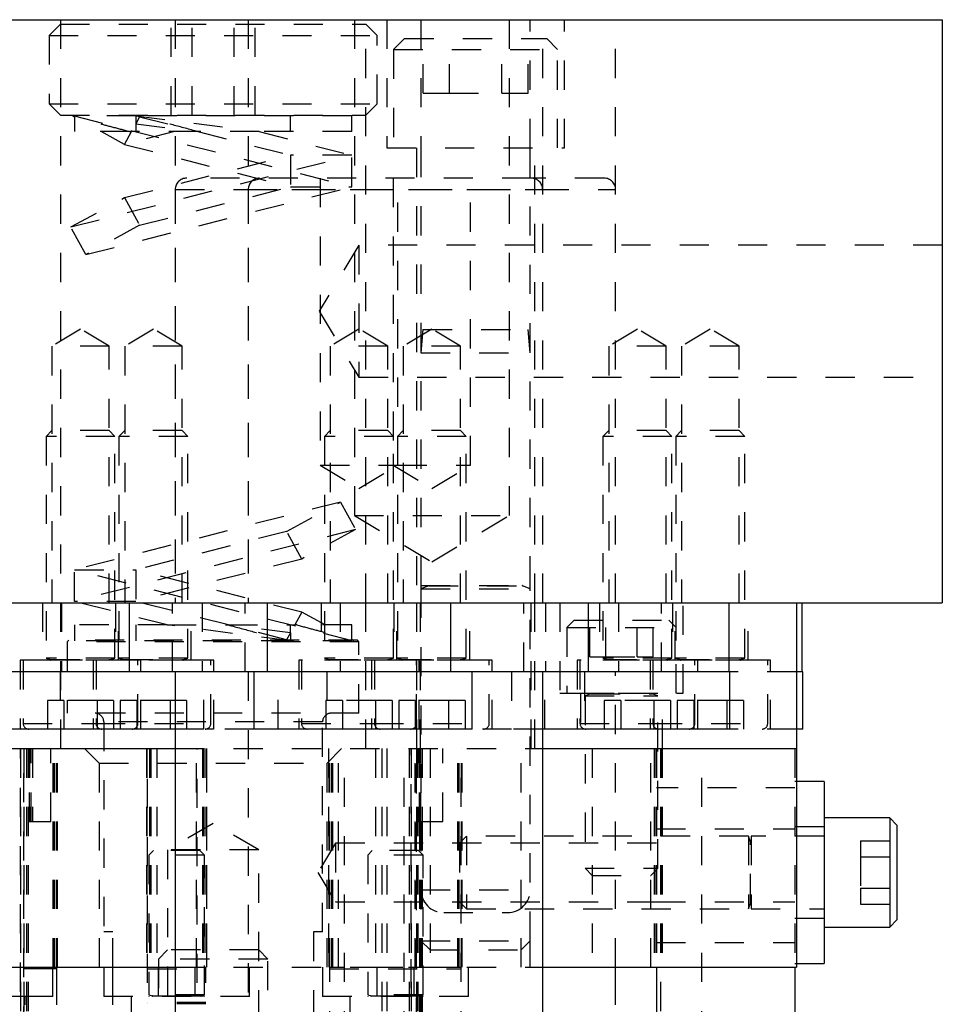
# Model space of a CAD drawing. Header units: inches. Extents: x 1880 to 2363, y -453 to -54.
# Tile 50 of 256: x 1907.01 to 1910.18, y -447.6 to -444.22. Entities that reach past the tile are written whole.
import ezdxf

# ---------------------------------------------------------------- set-up
doc = ezdxf.new("R2010")
doc.units = ezdxf.units.IN
doc.header["$LTSCALE"] = 0.5
doc.header["$MEASUREMENT"] = 0
doc.linetypes.add('HIDDEN', pattern=[0.225, 0.15, -0.075])
doc.layers.add('SID-M-H', color=4, linetype='HIDDEN')
doc.layers.add('SID-M-S', color=105, linetype='Continuous')

msp = doc.modelspace()

# ---------------------------------------------------------------- linework, layer by layer
at = {"layer": 'SID-M-H'}
for p, q in [((1907.15422, -444.23405), (1907.11517, -444.2731)), ((1907.15422, -444.21905), (1907.15422, -446.21905)), ((1907.15422, -444.23405), (1908.20112, -444.23405)), ((1907.53333, -444.54655), (1907.53333, -444.23405)), ((1907.54774, -444.21905), (1907.54774, -446.21905)), ((1907.6055, -444.54655), (1907.6055, -444.23405)), ((1907.74983, -444.54655), (1907.74983, -444.23405)), ((1907.79774, -444.21905), (1907.79774, -446.21905)), ((1907.822, -444.54655), (1907.822, -444.23405)), ((1908.16202, -444.21905), (1908.16202, -445.91905)), ((1908.20112, -446.21905), (1908.20112, -444.21905)), ((1908.24017, -444.2731), (1908.20112, -444.23405)), ((1908.27317, -444.21905), (1908.27317, -444.65905)), ((1908.39017, -444.21905), (1908.39017, -444.65905)), ((1908.69332, -445.91905), (1908.69332, -444.21905)), ((1908.76517, -444.65905), (1908.76517, -444.21905)), ((1908.80759, -446.21905), (1908.80759, -444.21905)), ((1908.88217, -444.65905), (1908.88217, -444.21905)), ((1909.05759, -446.21905), (1909.05759, -444.21905)), ((1907.11517, -444.2731), (1908.24017, -444.2731)), ((1907.11517, -444.2731), (1907.11517, -444.5075)), ((1908.24017, -444.5075), (1908.24017, -444.2731)), ((1908.33392, -444.28405), (1908.29642, -444.32155)), ((1908.33392, -444.28405), (1908.82142, -444.28405)), ((1908.39753, -444.47155), (1908.39753, -444.28405)), ((1908.4876, -444.47155), (1908.4876, -444.28405)), ((1908.66773, -444.47155), (1908.66773, -444.28405)), ((1908.7578, -444.47155), (1908.7578, -444.28405)), ((1908.85892, -444.32155), (1908.82142, -444.28405)), ((1908.29642, -444.32155), (1908.85892, -444.32155)), ((1908.29642, -444.32155), (1908.29642, -444.65905)), ((1908.85892, -444.65905), (1908.85892, -444.32155)), ((1908.39753, -444.47155), (1908.4876, -444.47155)), ((1908.4876, -444.47155), (1908.66773, -444.47155)), ((1908.66773, -444.47155), (1908.7578, -444.47155)), ((1907.11517, -444.5075), (1908.24017, -444.5075)), ((1907.11517, -444.5075), (1907.15422, -444.54655)), ((1908.20112, -444.54655), (1908.24017, -444.5075)), ((1907.15422, -444.54655), (1908.20112, -444.54655)), ((1907.20267, -444.55321), (1907.19506, -444.54905)), ((1907.20124, -444.54905), (1908.15267, -444.79205)), ((1907.41267, -444.54905), (1907.20124, -444.54905)), ((1907.20267, -444.55321), (1907.20267, -444.54905)), ((1907.20267, -444.55321), (1907.20267, -444.60305)), ((1907.41267, -444.54905), (1907.83552, -444.60305)), ((1908.15267, -444.54905), (1907.41267, -444.54905)), ((1907.41267, -444.54905), (1907.41267, -444.57587)), ((1907.4257, -444.55202), (1907.41267, -444.57587)), ((1907.41267, -444.57587), (1907.62552, -444.60305)), ((1907.41267, -444.57587), (1907.41267, -444.60305)), ((1907.42028, -444.54905), (1907.4257, -444.55202)), ((1907.4257, -444.55202), (1907.62552, -444.60305)), ((1907.94267, -444.60305), (1907.94267, -444.54905)), ((1908.15267, -444.60305), (1908.15267, -444.54905)), ((1907.39067, -444.60305), (1907.20267, -444.60305)), ((1907.37391, -444.64679), (1907.29387, -444.60305)), ((1907.37391, -444.64679), (1907.39781, -444.60305)), ((1907.54516, -444.60305), (1907.37391, -444.64679)), ((1907.39067, -444.60305), (1907.39781, -444.60305)), ((1907.62552, -444.60305), (1907.39781, -444.60305)), ((1907.62552, -444.60305), (1907.94267, -444.68405)), ((1907.83552, -444.60305), (1908.15267, -444.68405)), ((1908.15267, -444.60305), (1907.83552, -444.60305)), ((1907.37391, -444.64679), (1907.94267, -444.79205)), ((1908.27317, -444.65905), (1908.88217, -444.65905)), ((1908.37467, -444.65905), (1908.37467, -446.21905)), ((1908.39017, -444.65905), (1908.39017, -446.15945)), ((1908.76517, -446.15945), (1908.76517, -444.65905)), ((1908.78067, -446.21905), (1908.78067, -444.65905)), ((1907.18963, -444.93002), (1908.15267, -444.68405)), ((1907.37391, -444.82932), (1907.94267, -444.68405)), ((1908.15267, -444.68405), (1907.94267, -444.68405)), ((1907.94267, -444.68405), (1907.94267, -444.79205)), ((1908.15267, -444.79205), (1908.15267, -444.68405)), ((1908.76822, -444.76236), (1907.58711, -444.76236)), ((1908.04479, -444.76236), (1908.04479, -445.74661)), ((1908.29479, -444.76236), (1908.29479, -445.74661)), ((1908.31054, -445.74661), (1908.31054, -444.76236)), ((1908.56054, -445.74661), (1908.56054, -444.76236)), ((1909.01822, -444.76236), (1908.76822, -444.76236)), ((1907.24142, -445.02479), (1908.15267, -444.79205)), ((1907.4257, -444.92409), (1907.94267, -444.79205)), ((1907.54774, -444.80173), (1908.80759, -444.80173)), ((1907.54774, -444.80173), (1907.54774, -446.21905)), ((1907.79774, -444.80173), (1909.05759, -444.80173)), ((1907.79774, -444.80173), (1907.79774, -446.21905)), ((1907.94267, -444.79205), (1908.15267, -444.79205)), ((1908.80759, -446.21905), (1908.80759, -444.80173)), ((1909.05759, -446.21905), (1909.05759, -444.80173)), ((1907.18963, -444.93002), (1907.37391, -444.82932)), ((1907.37391, -444.82932), (1907.4257, -444.92409)), ((1907.24142, -445.02479), (1907.18963, -444.93002)), ((1907.4257, -444.92409), (1907.24142, -445.02479)), ((1908.17767, -444.9925), (1908.04154, -445.21905)), ((1908.17767, -444.9925), (1908.17767, -445.4456)), ((1910.17767, -444.9925), (1908.17767, -444.9925)), ((1908.04154, -445.21905), (1908.17767, -445.4456)), ((1907.22299, -445.27991), (1907.12457, -445.33905)), ((1907.32142, -445.33905), (1907.22299, -445.27991)), ((1907.47299, -445.27991), (1907.37457, -445.33905)), ((1907.57142, -445.33905), (1907.47299, -445.27991)), ((1908.17767, -445.27991), (1908.07924, -445.33905)), ((1908.27609, -445.33905), (1908.17767, -445.27991)), ((1908.42767, -445.27991), (1908.32924, -445.33905)), ((1908.39717, -445.28155), (1908.39017, -445.36155)), ((1908.39717, -445.28155), (1908.75817, -445.28155)), ((1908.52609, -445.33905), (1908.42767, -445.27991)), ((1908.76517, -445.36155), (1908.75817, -445.28155)), ((1909.13234, -445.27991), (1909.03391, -445.33905)), ((1909.23077, -445.33905), (1909.13234, -445.27991)), ((1909.38234, -445.27991), (1909.28391, -445.33905)), ((1909.48077, -445.33905), (1909.38234, -445.27991)), ((1907.32142, -445.33905), (1907.12457, -445.33905)), ((1907.12457, -445.33905), (1907.12457, -446.21905)), ((1907.32142, -446.21905), (1907.32142, -445.33905)), ((1907.57142, -445.33905), (1907.37457, -445.33905)), ((1907.37457, -445.33905), (1907.37457, -446.21905)), ((1907.57142, -446.21905), (1907.57142, -445.33905)), ((1908.27609, -445.33905), (1908.07924, -445.33905)), ((1908.07924, -445.33905), (1908.07924, -446.21905)), ((1908.27609, -446.21905), (1908.27609, -445.33905)), ((1908.52609, -445.33905), (1908.32924, -445.33905)), ((1908.32924, -445.33905), (1908.32924, -446.21905)), ((1908.52609, -446.21905), (1908.52609, -445.33905)), ((1909.23077, -445.33905), (1909.03391, -445.33905)), ((1909.03391, -445.33905), (1909.03391, -446.21905)), ((1909.23077, -446.21905), (1909.23077, -445.33905)), ((1909.48077, -445.33905), (1909.28391, -445.33905)), ((1909.28391, -445.33905), (1909.28391, -446.21905)), ((1909.48077, -446.21905), (1909.48077, -445.33905)), ((1908.39017, -445.36155), (1908.76517, -445.36155)), ((1908.17767, -445.4456), (1910.17767, -445.4456)), ((1907.12457, -445.6285), (1907.10488, -445.64819)), ((1907.12457, -445.6285), (1907.10488, -445.64819)), ((1907.32142, -445.6285), (1907.12457, -445.6285)), ((1907.32142, -445.6285), (1907.12457, -445.6285)), ((1907.3411, -445.64819), (1907.32142, -445.6285)), ((1907.3411, -445.64819), (1907.32142, -445.6285)), ((1907.37457, -445.6285), (1907.35488, -445.64819)), ((1907.37457, -445.6285), (1907.35488, -445.64819)), ((1907.57142, -445.6285), (1907.37457, -445.6285)), ((1907.57142, -445.6285), (1907.37457, -445.6285)), ((1907.5911, -445.64819), (1907.57142, -445.6285)), ((1907.5911, -445.64819), (1907.57142, -445.6285)), ((1908.07924, -445.6285), (1908.05956, -445.64819)), ((1908.07924, -445.6285), (1908.05956, -445.64819)), ((1908.27609, -445.6285), (1908.07924, -445.6285)), ((1908.27609, -445.6285), (1908.07924, -445.6285)), ((1908.29578, -445.64819), (1908.27609, -445.6285)), ((1908.29578, -445.64819), (1908.27609, -445.6285)), ((1908.32924, -445.6285), (1908.30956, -445.64819)), ((1908.32924, -445.6285), (1908.30956, -445.64819)), ((1908.52609, -445.6285), (1908.32924, -445.6285)), ((1908.52609, -445.6285), (1908.32924, -445.6285)), ((1908.54578, -445.64819), (1908.52609, -445.6285)), ((1908.54578, -445.64819), (1908.52609, -445.6285)), ((1909.03391, -445.6285), (1909.01423, -445.64819)), ((1909.03391, -445.6285), (1909.01423, -445.64819)), ((1909.23077, -445.6285), (1909.03391, -445.6285)), ((1909.23077, -445.6285), (1909.03391, -445.6285)), ((1909.25045, -445.64819), (1909.23077, -445.6285)), ((1909.25045, -445.64819), (1909.23077, -445.6285)), ((1909.28391, -445.6285), (1909.26423, -445.64819)), ((1909.28391, -445.6285), (1909.26423, -445.64819)), ((1909.48077, -445.6285), (1909.28391, -445.6285)), ((1909.48077, -445.6285), (1909.28391, -445.6285)), ((1909.50045, -445.64819), (1909.48077, -445.6285)), ((1909.50045, -445.64819), (1909.48077, -445.6285)), ((1907.3411, -445.64819), (1907.10488, -445.64819)), ((1907.3411, -445.64819), (1907.10488, -445.64819)), ((1907.10488, -445.64819), (1907.10488, -446.40835)), ((1907.10488, -445.64819), (1907.10488, -446.40835)), ((1907.3411, -446.40835), (1907.3411, -445.64819)), ((1907.3411, -446.40835), (1907.3411, -445.64819)), ((1907.5911, -445.64819), (1907.35488, -445.64819)), ((1907.5911, -445.64819), (1907.35488, -445.64819)), ((1907.35488, -445.64819), (1907.35488, -446.40835)), ((1907.35488, -445.64819), (1907.35488, -446.40835)), ((1907.5911, -446.40835), (1907.5911, -445.64819)), ((1907.5911, -446.40835), (1907.5911, -445.64819)), ((1908.29578, -445.64819), (1908.05956, -445.64819)), ((1908.29578, -445.64819), (1908.05956, -445.64819)), ((1908.05956, -445.64819), (1908.05956, -446.40835)), ((1908.05956, -445.64819), (1908.05956, -446.40835)), ((1908.29578, -446.40835), (1908.29578, -445.64819)), ((1908.29578, -446.40835), (1908.29578, -445.64819)), ((1908.54578, -445.64819), (1908.30956, -445.64819)), ((1908.54578, -445.64819), (1908.30956, -445.64819)), ((1908.30956, -445.64819), (1908.30956, -446.40835)), ((1908.30956, -445.64819), (1908.30956, -446.40835)), ((1908.54578, -446.40835), (1908.54578, -445.64819)), ((1908.54578, -446.40835), (1908.54578, -445.64819)), ((1909.25045, -445.64819), (1909.01423, -445.64819)), ((1909.25045, -445.64819), (1909.01423, -445.64819)), ((1909.01423, -445.64819), (1909.01423, -446.40835)), ((1909.01423, -445.64819), (1909.01423, -446.40835)), ((1909.25045, -446.40835), (1909.25045, -445.64819)), ((1909.25045, -446.40835), (1909.25045, -445.64819)), ((1909.50045, -445.64819), (1909.26423, -445.64819)), ((1909.50045, -445.64819), (1909.26423, -445.64819)), ((1909.26423, -445.64819), (1909.26423, -446.40835)), ((1909.26423, -445.64819), (1909.26423, -446.40835)), ((1909.50045, -446.40835), (1909.50045, -445.64819)), ((1909.50045, -446.40835), (1909.50045, -445.64819)), ((1908.04479, -445.74661), (1908.31054, -445.74661)), ((1908.04479, -445.74661), (1908.17767, -445.82645)), ((1908.17767, -445.82645), (1908.31054, -445.74661)), ((1908.29479, -445.74661), (1908.42767, -445.82645)), ((1908.31054, -445.74661), (1908.56054, -445.74661)), ((1908.42767, -445.82645), (1908.56054, -445.74661)), ((1908.11391, -445.87332), (1907.20267, -446.10605)), ((1907.92963, -445.97402), (1908.11391, -445.87332)), ((1908.11391, -445.87332), (1908.1657, -445.96809)), ((1908.16202, -445.91905), (1908.69332, -445.91905)), ((1908.16202, -445.91905), (1908.42767, -446.07867)), ((1908.42767, -446.07867), (1908.69332, -445.91905)), ((1908.1657, -445.96809), (1907.20267, -446.21405)), ((1907.92963, -445.97402), (1907.41267, -446.10605)), ((1907.98142, -446.06879), (1907.92963, -445.97402)), ((1908.1657, -445.96809), (1907.98142, -446.06879)), ((1907.98142, -446.06879), (1907.41267, -446.21405)), ((1907.20267, -446.21405), (1907.20267, -446.10605)), ((1908.15409, -446.34905), (1907.20267, -446.10605)), ((1907.20267, -446.10605), (1907.41267, -446.10605)), ((1907.98142, -446.25132), (1907.41267, -446.10605)), ((1907.41267, -446.10605), (1907.41267, -446.21405)), ((1908.39017, -446.15945), (1908.76517, -446.15945)), ((1908.39017, -446.15945), (1908.39017, -446.17082)), ((1908.39017, -446.15945), (1908.39017, -446.17082)), ((1908.41722, -446.16098), (1908.39017, -446.17082)), ((1908.41722, -446.16098), (1908.73632, -446.16098)), ((1908.76517, -446.17082), (1908.73811, -446.16098)), ((1908.76517, -446.17082), (1908.76517, -446.15945)), ((1908.76517, -446.17082), (1908.76517, -446.15945)), ((1908.39017, -446.17082), (1908.76517, -446.17082)), ((1908.39017, -446.17082), (1908.39017, -447.3778)), ((1908.76517, -447.3778), (1908.76517, -446.17082)), ((1907.09307, -446.21905), (1907.09307, -446.4159)), ((1907.15422, -446.21905), (1907.15422, -446.71905)), ((1907.15803, -446.21905), (1907.15803, -446.45527)), ((1907.51981, -446.29505), (1907.20267, -446.21405)), ((1907.41267, -446.21405), (1907.20267, -446.21405)), ((1907.34307, -446.21905), (1907.34307, -446.4159)), ((1907.35291, -446.4159), (1907.35291, -446.21905)), ((1907.72981, -446.29505), (1907.41267, -446.21405)), ((1907.53795, -446.45527), (1907.53795, -446.21905)), ((1907.60291, -446.4159), (1907.60291, -446.21905)), ((1907.64026, -446.21905), (1907.64026, -446.45527)), ((1907.78795, -446.45527), (1907.78795, -446.21905)), ((1908.04774, -446.21905), (1908.04774, -446.4159)), ((1908.11271, -446.21905), (1908.11271, -446.45527)), ((1908.20112, -446.71905), (1908.20112, -446.21905)), ((1908.29774, -446.21905), (1908.29774, -446.4159)), ((1908.30759, -446.4159), (1908.30759, -446.21905)), ((1908.37467, -446.21905), (1908.37467, -446.71905)), ((1908.38767, -446.21905), (1908.38767, -446.71905)), ((1908.55759, -446.4159), (1908.55759, -446.21905)), ((1908.74263, -446.45527), (1908.74263, -446.21905)), ((1908.76767, -446.71905), (1908.76767, -446.21905)), ((1908.78067, -446.71905), (1908.78067, -446.21905)), ((1908.81738, -446.21905), (1908.81738, -446.45527)), ((1908.86667, -446.21905), (1908.86667, -446.52905)), ((1909.00242, -446.21905), (1909.00242, -446.4159)), ((1909.06738, -446.21905), (1909.06738, -446.45527)), ((1909.21507, -446.45527), (1909.21507, -446.21905)), ((1909.25242, -446.21905), (1909.25242, -446.4159)), ((1909.26226, -446.4159), (1909.26226, -446.21905)), ((1909.28867, -446.52905), (1909.28867, -446.21905)), ((1909.51226, -446.4159), (1909.51226, -446.21905)), ((1907.98142, -446.25132), (1907.95752, -446.29505)), ((1908.06146, -446.29505), (1907.98142, -446.25132)), ((1907.51981, -446.29505), (1907.20267, -446.29505)), ((1907.20267, -446.29505), (1907.20267, -446.34905)), ((1907.41267, -446.29505), (1907.41267, -446.34905)), ((1907.94267, -446.34905), (1907.51981, -446.29505)), ((1907.72981, -446.29505), (1907.95752, -446.29505)), ((1907.94267, -446.32224), (1907.72981, -446.29505)), ((1907.92963, -446.34609), (1907.72981, -446.29505)), ((1907.94267, -446.32224), (1907.94267, -446.29505)), ((1907.96466, -446.29505), (1907.95752, -446.29505)), ((1908.15267, -446.29505), (1907.96466, -446.29505)), ((1908.15267, -446.3449), (1908.15267, -446.29505)), ((1908.91517, -446.27905), (1908.89017, -446.30405)), ((1908.89017, -446.30405), (1909.26517, -446.30405)), ((1908.89017, -446.30405), (1908.89017, -446.52905)), ((1908.91517, -446.27905), (1909.24017, -446.27905)), ((1908.96941, -446.40405), (1908.96941, -446.27905)), ((1909.02354, -446.40405), (1909.02354, -446.27905)), ((1909.13179, -446.40405), (1909.13179, -446.27905)), ((1909.18592, -446.40405), (1909.18592, -446.27905)), ((1909.26517, -446.30405), (1909.24017, -446.27905)), ((1909.26517, -446.52905), (1909.26517, -446.30405)), ((1907.94267, -446.32224), (1907.92963, -446.34609)), ((1907.94267, -446.32224), (1907.94267, -446.34905)), ((1907.18267, -446.34756), (1907.17767, -446.35256)), ((1908.17767, -446.35256), (1907.17767, -446.35256)), ((1907.17767, -446.35256), (1907.17767, -446.59756)), ((1908.17267, -446.34756), (1907.18267, -446.34756)), ((1907.94267, -446.34905), (1907.20267, -446.34905)), ((1907.92963, -446.34609), (1907.93506, -446.34905)), ((1908.15409, -446.34905), (1907.94267, -446.34905)), ((1908.16028, -446.34905), (1908.15267, -446.3449)), ((1908.15267, -446.34905), (1908.15267, -446.3449)), ((1908.17767, -446.35256), (1908.17267, -446.34756)), ((1908.17767, -446.59756), (1908.17767, -446.35256)), ((1908.96941, -446.40405), (1909.02354, -446.40405)), ((1909.02354, -446.40405), (1909.13179, -446.40405)), ((1909.13179, -446.40405), (1909.18592, -446.40405)), ((1907.10686, -446.4159), (1907.0163, -446.4159)), ((1907.0163, -446.4159), (1907.0163, -446.65212)), ((1907.02614, -446.4159), (1907.02614, -446.63244)), ((1907.02614, -446.4159), (1907.02614, -446.63244)), ((1907.3411, -446.40835), (1907.10488, -446.40835)), ((1907.3411, -446.40835), (1907.10488, -446.40835)), ((1907.10488, -446.40835), (1907.12037, -446.41398)), ((1907.10488, -446.40835), (1907.12037, -446.41398)), ((1907.3411, -446.41551), (1907.10488, -446.41551)), ((1907.3411, -446.41551), (1907.10488, -446.41551)), ((1907.10488, -446.41551), (1907.10488, -446.4159)), ((1907.10488, -446.41551), (1907.10488, -446.4159)), ((1907.42969, -446.4159), (1907.10686, -446.4159)), ((1907.12037, -446.41398), (1907.32387, -446.41398)), ((1907.12037, -446.41398), (1907.32387, -446.41398)), ((1907.2663, -446.4159), (1907.2663, -446.65212)), ((1907.27614, -446.4159), (1907.27614, -446.63244)), ((1907.27614, -446.4159), (1907.27614, -446.63244)), ((1907.32561, -446.41398), (1907.3411, -446.40835)), ((1907.32561, -446.41398), (1907.3411, -446.40835)), ((1907.3411, -446.4159), (1907.3411, -446.41551)), ((1907.3411, -446.4159), (1907.3411, -446.41551)), ((1907.5911, -446.40835), (1907.35488, -446.40835)), ((1907.5911, -446.40835), (1907.35488, -446.40835)), ((1907.35488, -446.40835), (1907.37037, -446.41398)), ((1907.35488, -446.40835), (1907.37037, -446.41398)), ((1907.5911, -446.41551), (1907.35488, -446.41551)), ((1907.5911, -446.41551), (1907.35488, -446.41551)), ((1907.35488, -446.41551), (1907.35488, -446.4159)), ((1907.35488, -446.41551), (1907.35488, -446.4159)), ((1907.37037, -446.41398), (1907.57387, -446.41398)), ((1907.37037, -446.41398), (1907.57387, -446.41398)), ((1907.41984, -446.63244), (1907.41984, -446.4159)), ((1907.41984, -446.63244), (1907.41984, -446.4159)), ((1907.55707, -446.4159), (1907.42969, -446.4159)), ((1907.42969, -446.65212), (1907.42969, -446.4159)), ((1907.67969, -446.4159), (1907.55707, -446.4159)), ((1907.57561, -446.41398), (1907.5911, -446.40835)), ((1907.57561, -446.41398), (1907.5911, -446.40835)), ((1907.5911, -446.4159), (1907.5911, -446.41551)), ((1907.5911, -446.4159), (1907.5911, -446.41551)), ((1907.66984, -446.63244), (1907.66984, -446.4159)), ((1907.66984, -446.63244), (1907.66984, -446.4159)), ((1907.67969, -446.65212), (1907.67969, -446.4159)), ((1908.38436, -446.4159), (1907.97097, -446.4159)), ((1907.97097, -446.4159), (1907.97097, -446.65212)), ((1907.98082, -446.4159), (1907.98082, -446.63244)), ((1907.98082, -446.4159), (1907.98082, -446.63244)), ((1908.29578, -446.40835), (1908.05956, -446.40835)), ((1908.29578, -446.40835), (1908.05956, -446.40835)), ((1908.05956, -446.40835), (1908.07504, -446.41398)), ((1908.05956, -446.40835), (1908.07504, -446.41398)), ((1908.29578, -446.41551), (1908.05956, -446.41551)), ((1908.29578, -446.41551), (1908.05956, -446.41551)), ((1908.05956, -446.41551), (1908.05956, -446.4159)), ((1908.05956, -446.41551), (1908.05956, -446.4159)), ((1908.07504, -446.41398), (1908.27854, -446.41398)), ((1908.07504, -446.41398), (1908.27854, -446.41398)), ((1908.22097, -446.4159), (1908.22097, -446.65212)), ((1908.23082, -446.4159), (1908.23082, -446.63244)), ((1908.23082, -446.4159), (1908.23082, -446.63244)), ((1908.28029, -446.41398), (1908.29578, -446.40835)), ((1908.28029, -446.41398), (1908.29578, -446.40835)), ((1908.29578, -446.4159), (1908.29578, -446.41551)), ((1908.29578, -446.4159), (1908.29578, -446.41551)), ((1908.54578, -446.40835), (1908.30956, -446.40835)), ((1908.54578, -446.40835), (1908.30956, -446.40835)), ((1908.30956, -446.40835), (1908.32504, -446.41398)), ((1908.30956, -446.40835), (1908.32504, -446.41398)), ((1908.54578, -446.41551), (1908.30956, -446.41551)), ((1908.54578, -446.41551), (1908.30956, -446.41551)), ((1908.30956, -446.41551), (1908.30956, -446.4159)), ((1908.30956, -446.41551), (1908.30956, -446.4159)), ((1908.32504, -446.41398), (1908.52854, -446.41398)), ((1908.32504, -446.41398), (1908.52854, -446.41398)), ((1908.37452, -446.63244), (1908.37452, -446.4159)), ((1908.37452, -446.63244), (1908.37452, -446.4159)), ((1908.63436, -446.4159), (1908.38436, -446.4159)), ((1908.38436, -446.65212), (1908.38436, -446.4159)), ((1908.53029, -446.41398), (1908.54578, -446.40835)), ((1908.53029, -446.41398), (1908.54578, -446.40835)), ((1908.54578, -446.4159), (1908.54578, -446.41551)), ((1908.54578, -446.4159), (1908.54578, -446.41551)), ((1908.62452, -446.63244), (1908.62452, -446.4159)), ((1908.62452, -446.63244), (1908.62452, -446.4159)), ((1908.63436, -446.65212), (1908.63436, -446.4159)), ((1909.33903, -446.4159), (1908.92565, -446.4159)), ((1908.92565, -446.4159), (1908.92565, -446.65212)), ((1908.93549, -446.4159), (1908.93549, -446.63244)), ((1908.93549, -446.4159), (1908.93549, -446.63244)), ((1909.25045, -446.40835), (1909.01423, -446.40835)), ((1909.25045, -446.40835), (1909.01423, -446.40835)), ((1909.01423, -446.40835), (1909.02972, -446.41398)), ((1909.01423, -446.40835), (1909.02972, -446.41398)), ((1909.25045, -446.41551), (1909.01423, -446.41551)), ((1909.25045, -446.41551), (1909.01423, -446.41551)), ((1909.01423, -446.41551), (1909.01423, -446.4159)), ((1909.01423, -446.41551), (1909.01423, -446.4159)), ((1909.02972, -446.41398), (1909.23321, -446.41398)), ((1909.02972, -446.41398), (1909.23321, -446.41398)), ((1909.17565, -446.4159), (1909.17565, -446.65212)), ((1909.18549, -446.4159), (1909.18549, -446.63244)), ((1909.18549, -446.4159), (1909.18549, -446.63244)), ((1909.23496, -446.41398), (1909.25045, -446.40835)), ((1909.23496, -446.41398), (1909.25045, -446.40835)), ((1909.25045, -446.4159), (1909.25045, -446.41551)), ((1909.25045, -446.4159), (1909.25045, -446.41551)), ((1909.50045, -446.40835), (1909.26423, -446.40835)), ((1909.50045, -446.40835), (1909.26423, -446.40835)), ((1909.26423, -446.40835), (1909.27972, -446.41398)), ((1909.26423, -446.40835), (1909.27972, -446.41398)), ((1909.50045, -446.41551), (1909.26423, -446.41551)), ((1909.50045, -446.41551), (1909.26423, -446.41551)), ((1909.26423, -446.41551), (1909.26423, -446.4159)), ((1909.26423, -446.41551), (1909.26423, -446.4159)), ((1909.27972, -446.41398), (1909.48321, -446.41398)), ((1909.27972, -446.41398), (1909.48321, -446.41398)), ((1909.32919, -446.63244), (1909.32919, -446.4159)), ((1909.32919, -446.63244), (1909.32919, -446.4159)), ((1909.58903, -446.4159), (1909.33903, -446.4159)), ((1909.33903, -446.65212), (1909.33903, -446.4159)), ((1909.48496, -446.41398), (1909.50045, -446.40835)), ((1909.48496, -446.41398), (1909.50045, -446.40835)), ((1909.50045, -446.4159), (1909.50045, -446.41551)), ((1909.50045, -446.4159), (1909.50045, -446.41551)), ((1909.57919, -446.63244), (1909.57919, -446.4159)), ((1909.57919, -446.63244), (1909.57919, -446.4159)), ((1909.58903, -446.65212), (1909.58903, -446.4159)), ((1907.15293, -446.45527), (1907.15293, -446.65212)), ((1907.64586, -446.65212), (1907.64586, -446.45527)), ((1907.79774, -446.45527), (1907.79774, -451.53057)), ((1907.90096, -446.65212), (1907.90096, -446.45527)), ((1908.06737, -446.45527), (1908.06737, -446.65212)), ((1908.70092, -446.45527), (1908.70092, -446.65212)), ((1908.81541, -446.65212), (1908.81541, -446.45527)), ((1908.95094, -446.45527), (1908.95094, -446.65212)), ((1909.05759, -447.46905), (1909.05759, -446.45527)), ((1909.67767, -446.45527), (1909.44895, -446.45527)), ((1908.86667, -446.52905), (1909.28867, -446.52905)), ((1908.93717, -446.52905), (1908.93717, -446.71905)), ((1908.95267, -446.52905), (1908.95267, -446.52945)), ((1908.95267, -446.52945), (1909.20267, -446.52945)), ((1908.97297, -446.53098), (1908.95267, -446.53837)), ((1908.95267, -446.53837), (1909.20267, -446.53837)), ((1908.95267, -446.53837), (1908.95267, -447.12955)), ((1908.97297, -446.53098), (1909.18058, -446.53098)), ((1909.20267, -446.53837), (1909.18236, -446.53098)), ((1909.20267, -446.52945), (1909.20267, -446.52905)), ((1909.20267, -447.12955), (1909.20267, -446.53837)), ((1909.21817, -446.71905), (1909.21817, -446.52905)), ((1907.16617, -446.5537), (1907.10934, -446.5537)), ((1907.10934, -446.5537), (1907.10934, -446.65212)), ((1907.16617, -446.5537), (1907.10934, -446.5537)), ((1907.10934, -446.5537), (1907.10934, -446.65212)), ((1907.16617, -446.5537), (1907.16617, -446.65212)), ((1907.27982, -446.5537), (1907.16617, -446.5537)), ((1907.27982, -446.5537), (1907.16617, -446.5537)), ((1907.16617, -446.5537), (1907.16617, -446.65212)), ((1907.33664, -446.5537), (1907.27982, -446.5537)), ((1907.27982, -446.5537), (1907.27982, -446.65212)), ((1907.33664, -446.5537), (1907.27982, -446.5537)), ((1907.27982, -446.5537), (1907.27982, -446.65212)), ((1907.33664, -446.5537), (1907.33664, -446.65212)), ((1907.33664, -446.5537), (1907.33664, -446.65212)), ((1907.41617, -446.5537), (1907.35934, -446.5537)), ((1907.35934, -446.5537), (1907.35934, -446.65212)), ((1907.41617, -446.5537), (1907.35934, -446.5537)), ((1907.35934, -446.5537), (1907.35934, -446.65212)), ((1907.41617, -446.5537), (1907.41617, -446.65212)), ((1907.52982, -446.5537), (1907.41617, -446.5537)), ((1907.52982, -446.5537), (1907.41617, -446.5537)), ((1907.41617, -446.5537), (1907.41617, -446.65212)), ((1907.52982, -446.5537), (1907.52982, -446.65212)), ((1907.58664, -446.5537), (1907.52982, -446.5537)), ((1907.52982, -446.5537), (1907.52982, -446.65212)), ((1907.58664, -446.5537), (1907.52982, -446.5537)), ((1907.58664, -446.5537), (1907.58664, -446.65212)), ((1907.58664, -446.5537), (1907.58664, -446.65212)), ((1908.12084, -446.5537), (1908.06401, -446.5537)), ((1908.06401, -446.5537), (1908.06401, -446.65212)), ((1908.12084, -446.5537), (1908.06401, -446.5537)), ((1908.06401, -446.5537), (1908.06401, -446.65212)), ((1908.23449, -446.5537), (1908.12084, -446.5537)), ((1908.12084, -446.5537), (1908.12084, -446.65212)), ((1908.23449, -446.5537), (1908.12084, -446.5537)), ((1908.12084, -446.5537), (1908.12084, -446.65212)), ((1908.23449, -446.5537), (1908.23449, -446.65212)), ((1908.29132, -446.5537), (1908.23449, -446.5537)), ((1908.29132, -446.5537), (1908.23449, -446.5537)), ((1908.23449, -446.5537), (1908.23449, -446.65212)), ((1908.29132, -446.5537), (1908.29132, -446.65212)), ((1908.29132, -446.5537), (1908.29132, -446.65212)), ((1908.37084, -446.5537), (1908.31401, -446.5537)), ((1908.31401, -446.5537), (1908.31401, -446.65212)), ((1908.37084, -446.5537), (1908.31401, -446.5537)), ((1908.31401, -446.5537), (1908.31401, -446.65212)), ((1908.48449, -446.5537), (1908.37084, -446.5537)), ((1908.37084, -446.5537), (1908.37084, -446.65212)), ((1908.48449, -446.5537), (1908.37084, -446.5537)), ((1908.37084, -446.5537), (1908.37084, -446.65212)), ((1908.48449, -446.5537), (1908.48449, -446.65212)), ((1908.54132, -446.5537), (1908.48449, -446.5537)), ((1908.48449, -446.5537), (1908.48449, -446.65212)), ((1908.54132, -446.5537), (1908.48449, -446.5537)), ((1908.54132, -446.5537), (1908.54132, -446.65212)), ((1908.54132, -446.5537), (1908.54132, -446.65212)), ((1909.07551, -446.5537), (1909.01869, -446.5537)), ((1909.01869, -446.5537), (1909.01869, -446.65212)), ((1909.07551, -446.5537), (1909.01869, -446.5537)), ((1909.01869, -446.5537), (1909.01869, -446.65212)), ((1909.18917, -446.5537), (1909.07551, -446.5537)), ((1909.07551, -446.5537), (1909.07551, -446.65212)), ((1909.18917, -446.5537), (1909.07551, -446.5537)), ((1909.07551, -446.5537), (1909.07551, -446.65212)), ((1909.18917, -446.5537), (1909.18917, -446.65212)), ((1909.24599, -446.5537), (1909.18917, -446.5537)), ((1909.18917, -446.5537), (1909.18917, -446.65212)), ((1909.24599, -446.5537), (1909.18917, -446.5537)), ((1909.24599, -446.5537), (1909.24599, -446.65212)), ((1909.24599, -446.5537), (1909.24599, -446.65212)), ((1909.32551, -446.5537), (1909.26869, -446.5537)), ((1909.26869, -446.5537), (1909.26869, -446.65212)), ((1909.32551, -446.5537), (1909.26869, -446.5537)), ((1909.26869, -446.5537), (1909.26869, -446.65212)), ((1909.43917, -446.5537), (1909.32551, -446.5537)), ((1909.32551, -446.5537), (1909.32551, -446.65212)), ((1909.32551, -446.5537), (1909.32551, -446.65212)), ((1909.43917, -446.5537), (1909.32551, -446.5537)), ((1909.43917, -446.5537), (1909.43917, -446.65212)), ((1909.49599, -446.5537), (1909.43917, -446.5537)), ((1909.49599, -446.5537), (1909.43917, -446.5537)), ((1909.43917, -446.5537), (1909.43917, -446.65212)), ((1909.49599, -446.5537), (1909.49599, -446.65212)), ((1909.49599, -446.5537), (1909.49599, -446.65212)), ((1908.17767, -446.59756), (1907.17767, -446.59756)), ((1907.02614, -446.63244), (1907.41801, -446.63244)), ((1907.02614, -446.63244), (1907.41801, -446.63244)), ((1907.27614, -446.63244), (1907.66801, -446.63244)), ((1907.27614, -446.63244), (1907.66801, -446.63244)), ((1908.05267, -446.62756), (1907.30267, -446.62756)), ((1907.30267, -446.62756), (1907.30267, -447.34756)), ((1907.98082, -446.63244), (1908.37268, -446.63244)), ((1907.98082, -446.63244), (1908.37268, -446.63244)), ((1908.05267, -447.34756), (1908.05267, -446.62756)), ((1908.23082, -446.63244), (1908.62268, -446.63244)), ((1908.23082, -446.63244), (1908.62268, -446.63244)), ((1908.93549, -446.63244), (1909.32736, -446.63244)), ((1908.93549, -446.63244), (1909.32736, -446.63244)), ((1909.18549, -446.63244), (1909.57736, -446.63244)), ((1909.18549, -446.63244), (1909.57736, -446.63244)), ((1907.64586, -446.65212), (1907.54774, -446.65212)), ((1907.67908, -446.65212), (1907.65016, -446.65212)), ((1907.81771, -446.65212), (1907.67908, -446.65212)), ((1908.70092, -446.65212), (1908.56574, -446.65212)), ((1908.80759, -446.65212), (1908.70092, -446.65212)), ((1909.67767, -446.65212), (1909.44895, -446.65212)), ((1907.01767, -446.71905), (1907.01767, -448.1531)), ((1907.01767, -448.1531), (1907.01767, -446.71905)), ((1907.02826, -448.1033), (1907.02826, -446.71905)), ((1907.02826, -446.71905), (1907.02826, -448.1033)), ((1907.03826, -446.71905), (1907.03826, -447.71905)), ((1907.03826, -446.71905), (1907.03826, -447.71905)), ((1907.04326, -446.71905), (1907.04326, -447.71905)), ((1907.04826, -446.71905), (1907.04826, -446.96905)), ((1907.04826, -446.96905), (1907.04826, -446.71905)), ((1907.05326, -446.96905), (1907.05326, -446.71905)), ((1907.05826, -446.71905), (1907.05826, -446.96905)), ((1907.12126, -446.96905), (1907.12126, -446.71905)), ((1907.12921, -447.46905), (1907.12921, -446.71905)), ((1907.12921, -447.46905), (1907.12921, -446.71905)), ((1907.13363, -447.46905), (1907.13363, -446.71905)), ((1907.13363, -447.46905), (1907.13363, -446.71905)), ((1907.14017, -447.46905), (1907.14017, -446.71905)), ((1907.14211, -447.46905), (1907.14211, -446.71905)), ((1907.14211, -447.46905), (1907.14211, -446.71905)), ((1907.14404, -447.46905), (1907.14404, -446.71905)), ((1907.23704, -446.71905), (1907.28704, -446.76905)), ((1907.44879, -446.71905), (1907.44879, -447.46905)), ((1907.45073, -446.71905), (1907.45073, -447.46905)), ((1907.45267, -448.72256), (1907.45267, -446.71905)), ((1907.45267, -448.72256), (1907.45267, -446.71905)), ((1907.4592, -446.71905), (1907.4592, -447.46905)), ((1907.46362, -446.71905), (1907.46362, -447.46905)), ((1907.48467, -446.71905), (1907.48467, -447.46905)), ((1907.54774, -446.71905), (1908.80759, -446.71905)), ((1907.54774, -446.71905), (1908.80759, -446.71905)), ((1907.62067, -447.46905), (1907.62067, -446.71905)), ((1907.62267, -448.72256), (1907.62267, -446.71905)), ((1907.62267, -448.72256), (1907.62267, -446.71905)), ((1907.64171, -446.71905), (1907.64171, -447.46905)), ((1907.64267, -446.71905), (1907.64267, -447.46905)), ((1907.64613, -446.71905), (1907.64613, -447.46905)), ((1907.65267, -446.71905), (1907.65267, -447.46905)), ((1907.65461, -446.71905), (1907.65461, -447.46905)), ((1907.65654, -447.46905), (1907.65654, -446.71905)), ((1908.06829, -446.76905), (1908.11829, -446.71905)), ((1908.07379, -446.71905), (1908.07379, -447.46905)), ((1908.07573, -447.46905), (1908.07573, -446.71905)), ((1908.07767, -447.46905), (1908.07767, -446.71905)), ((1908.0842, -447.46905), (1908.0842, -446.71905)), ((1908.08862, -447.46905), (1908.08862, -446.71905)), ((1908.10767, -447.46905), (1908.10767, -446.71905)), ((1908.12767, -447.71905), (1908.12767, -446.71905)), ((1908.23467, -446.71905), (1908.23467, -447.46905)), ((1908.25562, -446.71905), (1908.25562, -447.71905)), ((1908.25562, -446.71905), (1908.25562, -448.83905)), ((1908.27267, -446.71905), (1908.27267, -447.71905)), ((1908.33267, -447.71905), (1908.33267, -446.71905)), ((1908.34971, -446.71905), (1908.34971, -447.71905)), ((1908.34971, -446.71905), (1908.34971, -448.83905)), ((1908.35671, -446.71905), (1908.35671, -447.71905)), ((1908.35671, -446.71905), (1908.35671, -447.71905)), ((1908.35671, -446.71905), (1908.35671, -448.14111)), ((1908.35671, -448.14111), (1908.35671, -446.71905)), ((1908.37067, -447.46905), (1908.37067, -446.71905)), ((1908.37471, -446.71905), (1908.37471, -447.71905)), ((1908.37471, -446.71905), (1908.37471, -447.71905)), ((1908.37471, -448.07328), (1908.37471, -446.71905)), ((1908.37471, -446.71905), (1908.37471, -448.07328)), ((1908.37971, -446.71905), (1908.37971, -447.71905)), ((1908.37971, -446.71905), (1908.37971, -448.05984)), ((1908.38471, -446.71905), (1908.38471, -446.96905)), ((1908.38471, -446.96905), (1908.38471, -446.71905)), ((1908.38971, -446.96905), (1908.38971, -446.71905)), ((1908.39471, -446.71905), (1908.39471, -446.96905)), ((1908.42142, -446.71905), (1908.42142, -447.46905)), ((1908.46521, -446.96905), (1908.46521, -446.71905)), ((1908.51671, -447.46905), (1908.51671, -446.71905)), ((1908.51671, -447.46905), (1908.51671, -446.71905)), ((1908.52113, -447.46905), (1908.52113, -446.71905)), ((1908.52113, -447.46905), (1908.52113, -446.71905)), ((1908.52767, -447.71905), (1908.52767, -446.71905)), ((1908.52961, -447.46905), (1908.52961, -446.71905)), ((1908.52961, -447.46905), (1908.52961, -446.71905)), ((1908.53154, -447.46905), (1908.53154, -446.71905)), ((1908.73392, -447.46905), (1908.73392, -446.71905)), ((1908.97717, -446.71905), (1908.97717, -447.46905)), ((1909.17817, -447.46905), (1909.17817, -446.71905)), ((1909.18984, -446.71905), (1909.18984, -447.46905)), ((1909.19519, -446.71905), (1909.19519, -447.46905)), ((1909.19519, -446.71905), (1909.19519, -447.46905)), ((1909.19734, -446.71905), (1909.19734, -447.46905)), ((1909.21202, -446.71905), (1909.21202, -447.71905)), ((1909.21259, -446.71905), (1909.21259, -447.46905)), ((1909.21259, -446.71905), (1909.21259, -447.46905)), ((1909.2167, -446.71905), (1909.2167, -447.46905)), ((1909.2167, -446.71905), (1909.2167, -447.46905)), ((1909.35265, -447.71905), (1909.35265, -446.71905)), ((1909.67234, -446.71905), (1909.67234, -447.46905)), ((1907.28704, -446.76905), (1908.06829, -446.76905)), ((1907.28704, -446.76905), (1907.28704, -447.46905)), ((1908.06829, -447.46905), (1908.06829, -446.76905)), ((1909.67767, -446.83155), (1909.67234, -446.83155)), ((1909.67767, -446.83155), (1909.67234, -446.83155)), ((1909.67234, -446.85355), (1909.19734, -446.85355)), ((1907.04326, -446.96905), (1907.12126, -446.96905)), ((1907.67767, -446.9761), (1907.52142, -447.06631)), ((1907.83392, -447.06631), (1907.67767, -446.9761)), ((1908.37971, -446.96905), (1908.46521, -446.96905)), ((1908.38471, -446.96905), (1908.38471, -447.71905)), ((1908.38471, -446.96905), (1908.38471, -447.71905)), ((1908.38971, -446.96905), (1908.38971, -447.71905)), ((1908.39471, -446.96905), (1908.39471, -447.71905)), ((1909.19734, -446.99405), (1909.67234, -446.99405)), ((1909.19734, -446.99405), (1909.67234, -446.99405)), ((1909.19734, -446.99405), (1909.67234, -446.99405)), ((1909.19734, -446.99405), (1909.67234, -446.99405)), ((1909.77234, -446.9878), (1909.67234, -446.9878)), ((1909.77234, -446.9878), (1909.67234, -446.9878)), ((1908.09734, -447.04355), (1908.03695, -447.14405)), ((1908.09734, -447.04355), (1908.09734, -447.24455)), ((1909.19734, -447.04355), (1908.09734, -447.04355)), ((1908.54684, -447.01905), (1908.52234, -447.04355)), ((1908.54684, -447.01905), (1908.52234, -447.04355)), ((1908.52234, -447.04355), (1908.52234, -447.24455)), ((1908.52234, -447.04355), (1908.52234, -447.24455)), ((1908.54684, -447.01905), (1908.54684, -447.26905)), ((1908.54684, -447.01905), (1908.54684, -447.26905)), ((1909.51303, -447.01905), (1908.54684, -447.01905)), ((1909.51303, -447.01905), (1908.54684, -447.01905)), ((1909.51303, -447.01905), (1909.51303, -447.26905)), ((1909.51303, -447.01905), (1909.51303, -447.26905)), ((1909.52042, -447.03936), (1909.51303, -447.01905)), ((1909.52042, -447.03936), (1909.51303, -447.01905)), ((1909.52042, -447.24875), (1909.52042, -447.04114)), ((1909.52042, -447.24875), (1909.52042, -447.04114)), ((1909.52194, -447.01905), (1909.52194, -447.26905)), ((1909.52194, -447.01905), (1909.52194, -447.26905)), ((1909.77234, -447.01905), (1909.52194, -447.01905)), ((1909.77234, -447.01905), (1909.52194, -447.01905)), ((1909.89734, -447.0358), (1909.89734, -447.08993)), ((1909.89734, -447.0358), (1910.02234, -447.0358)), ((1909.89734, -447.0358), (1909.89734, -447.08993)), ((1909.89734, -447.0358), (1910.02234, -447.0358)), ((1907.47317, -447.06905), (1907.45767, -447.08455)), ((1907.63217, -447.06905), (1907.47317, -447.06905)), ((1907.83392, -447.06631), (1907.52142, -447.06631)), ((1907.52142, -447.06631), (1907.52142, -447.84756)), ((1907.64767, -447.08455), (1907.63217, -447.06905)), ((1907.83392, -447.84756), (1907.83392, -447.06631)), ((1908.22317, -447.06905), (1908.20767, -447.08455)), ((1908.38217, -447.06905), (1908.22317, -447.06905)), ((1908.39767, -447.08455), (1908.38217, -447.06905)), ((1907.64767, -447.08455), (1907.45767, -447.08455)), ((1907.45767, -447.08455), (1907.45767, -447.56302)), ((1907.64767, -447.56302), (1907.64767, -447.08455)), ((1908.39767, -447.08455), (1908.20767, -447.08455)), ((1908.20767, -447.08455), (1908.20767, -447.56302)), ((1908.39767, -447.56302), (1908.39767, -447.08455)), ((1909.89734, -447.08993), (1910.02234, -447.08993)), ((1909.89734, -447.08993), (1909.89734, -447.19818)), ((1909.89734, -447.08993), (1909.89734, -447.19818)), ((1909.89734, -447.08993), (1910.02234, -447.08993)), ((1908.03695, -447.14405), (1908.09734, -447.24455)), ((1908.95267, -447.12955), (1909.20267, -447.12955)), ((1908.95267, -447.12955), (1908.97717, -447.15405)), ((1909.17817, -447.15405), (1909.20267, -447.12955)), ((1908.97717, -447.15405), (1909.17817, -447.15405)), ((1908.39017, -447.20355), (1908.76342, -447.20355)), ((1909.89734, -447.19818), (1910.02234, -447.19818)), ((1909.89734, -447.19818), (1909.89734, -447.25231)), ((1909.89734, -447.19818), (1909.89734, -447.25231)), ((1909.89734, -447.19818), (1910.02234, -447.19818)), ((1908.09734, -447.24455), (1909.19734, -447.24455)), ((1908.52234, -447.24455), (1908.54684, -447.26905)), ((1908.52234, -447.24455), (1908.54684, -447.26905)), ((1909.19734, -447.24405), (1909.67234, -447.24405)), ((1909.19734, -447.24405), (1909.67234, -447.24405)), ((1909.19734, -447.24405), (1909.67234, -447.24405)), ((1909.19734, -447.24405), (1909.67234, -447.24405)), ((1909.51303, -447.26905), (1909.52042, -447.24875)), ((1909.51303, -447.26905), (1909.52042, -447.24875)), ((1908.46817, -447.28155), (1908.68717, -447.28155)), ((1908.54684, -447.26905), (1909.51303, -447.26905)), ((1908.54684, -447.26905), (1909.51303, -447.26905)), ((1909.52194, -447.26905), (1909.77234, -447.26905)), ((1909.52194, -447.26905), (1909.77234, -447.26905)), ((1909.89734, -447.25231), (1910.02234, -447.25231)), ((1909.89734, -447.25231), (1910.02234, -447.25231)), ((1909.67234, -447.3003), (1909.77234, -447.3003)), ((1909.67234, -447.3003), (1909.77234, -447.3003)), ((1907.33392, -447.34756), (1907.30267, -447.34756)), ((1907.33392, -447.46905), (1907.33392, -447.34756)), ((1908.05267, -447.34756), (1908.02142, -447.34756)), ((1908.02142, -447.34756), (1908.02142, -447.84756)), ((1908.39017, -447.3778), (1908.76517, -447.3778)), ((1908.39017, -447.3778), (1908.42142, -447.40905)), ((1908.39017, -447.3778), (1908.39017, -447.46905)), ((1908.73392, -447.40905), (1908.76517, -447.3778)), ((1908.76517, -447.46905), (1908.76517, -447.3778)), ((1909.19734, -447.38455), (1909.67234, -447.38455)), ((1907.52142, -447.40956), (1907.49017, -447.44081)), ((1907.83392, -447.40956), (1907.52142, -447.40956)), ((1907.86517, -447.44081), (1907.83392, -447.40956)), ((1908.42142, -447.40905), (1908.73392, -447.40905)), ((1907.86517, -447.44081), (1907.49017, -447.44081)), ((1907.49017, -447.44081), (1907.49017, -448.14779)), ((1907.86517, -448.14779), (1907.86517, -447.44081)), ((1907.12767, -447.46955), (1906.61517, -447.46955)), ((1907.12767, -447.47455), (1906.61517, -447.47455)), ((1907.65267, -447.46955), (1907.45267, -447.46955)), ((1907.45267, -447.47455), (1907.65267, -447.47455)), ((1907.48869, -447.46905), (1907.48869, -447.56905)), ((1907.54774, -447.46905), (1908.80759, -447.46905)), ((1907.61664, -447.56905), (1907.61664, -447.46905)), ((1907.65267, -448.72256), (1907.65267, -447.46905)), ((1907.65267, -448.72256), (1907.65267, -447.46905)), ((1907.80267, -447.56905), (1907.80267, -447.46905)), ((1908.05267, -447.46905), (1908.05267, -447.56905)), ((1908.07767, -447.71905), (1908.07767, -447.46905)), ((1908.52767, -447.46955), (1908.07767, -447.46955)), ((1908.07767, -447.47455), (1908.52767, -447.47455)), ((1908.23869, -447.46905), (1908.23869, -447.56905)), ((1908.36664, -447.56905), (1908.36664, -447.46905)), ((1908.55267, -447.56905), (1908.55267, -447.46905)), ((1909.67234, -447.45655), (1909.67767, -447.45655)), ((1909.67234, -447.45655), (1909.67767, -447.45655)), ((1907.80267, -447.56905), (1907.33392, -447.56905)), ((1907.39667, -447.56905), (1907.39667, -447.74005)), ((1907.64767, -447.56302), (1907.45767, -447.56302)), ((1907.45767, -447.56302), (1907.46897, -447.56713)), ((1907.64767, -447.56866), (1907.45767, -447.56866)), ((1907.45767, -447.56866), (1907.45767, -447.56905)), ((1907.46897, -447.56713), (1907.63636, -447.56713)), ((1907.63636, -447.56713), (1907.64767, -447.56302)), ((1907.64767, -447.56905), (1907.64767, -447.56866)), ((1907.70867, -447.74005), (1907.70867, -447.56905)), ((1908.55267, -447.56905), (1908.05267, -447.56905)), ((1908.14667, -447.56905), (1908.14667, -447.74005)), ((1908.39767, -447.56302), (1908.20767, -447.56302)), ((1908.20767, -447.56302), (1908.21897, -447.56713)), ((1908.39767, -447.56866), (1908.20767, -447.56866)), ((1908.20767, -447.56866), (1908.20767, -447.56905)), ((1908.21897, -447.56713), (1908.38636, -447.56713)), ((1908.38636, -447.56713), (1908.39767, -447.56302)), ((1908.39767, -447.56905), (1908.39767, -447.56866)), ((1908.45867, -447.74005), (1908.45867, -447.56905)), ((1907.65267, -447.58955), (1907.45267, -447.58955)), ((1907.65267, -447.59455), (1907.45267, -447.59455))]:
    msp.add_line(p, q, dxfattribs=at)
for centre, radius, start, end in [((1907.58711, -444.80173), 0.03937, 90, 180), ((1907.83711, -444.80173), 0.03937, 90, 180), ((1908.76822, -444.80173), 0.03937, 0, 90), ((1909.01822, -444.80173), 0.03937, 0, 90), ((1908.41695, -446.16024), 0.000787, 290, 90), ((1908.73838, -446.16024), 0.000787, 90, 250), ((1907.1201, -446.41472), 0.000787, 270, 70), ((1907.1201, -446.41472), 0.000787, 270, 70), ((1907.32588, -446.41472), 0.000787, 110, 270), ((1907.32588, -446.41472), 0.000787, 110, 270), ((1907.3701, -446.41472), 0.000787, 270, 70), ((1907.3701, -446.41472), 0.000787, 270, 70), ((1907.57588, -446.41472), 0.000787, 110, 270), ((1907.57588, -446.41472), 0.000787, 110, 270), ((1908.07478, -446.41472), 0.000787, 270, 70), ((1908.07478, -446.41472), 0.000787, 270, 70), ((1908.28056, -446.41472), 0.000787, 110, 270), ((1908.28056, -446.41472), 0.000787, 110, 270), ((1908.32478, -446.41472), 0.000787, 270, 70), ((1908.32478, -446.41472), 0.000787, 270, 70), ((1908.53056, -446.41472), 0.000787, 110, 270), ((1908.53056, -446.41472), 0.000787, 110, 270), ((1909.02945, -446.41472), 0.000787, 270, 70), ((1909.02945, -446.41472), 0.000787, 270, 70), ((1909.23523, -446.41472), 0.000787, 110, 270), ((1909.23523, -446.41472), 0.000787, 110, 270), ((1909.27945, -446.41472), 0.000787, 270, 70), ((1909.27945, -446.41472), 0.000787, 270, 70), ((1909.48523, -446.41472), 0.000787, 110, 270), ((1909.48523, -446.41472), 0.000787, 110, 270), ((1908.9727, -446.53024), 0.000787, 290, 90), ((1909.18263, -446.53024), 0.000787, 90, 250), ((1907.27267, -446.62756), 0.03, 0, 90), ((1908.08267, -446.62756), 0.03, 90, 180), ((1907.04583, -446.63244), 0.01969, 180, 270), ((1907.04583, -446.63244), 0.01969, 180, 270), ((1907.29583, -446.63244), 0.01969, 180, 270), ((1907.29583, -446.63244), 0.01969, 180, 270), ((1907.40016, -446.63244), 0.01969, 270, 0), ((1907.40016, -446.63244), 0.01969, 270, 0), ((1907.65016, -446.63244), 0.01969, 270, 0), ((1907.65016, -446.63244), 0.01969, 270, 0), ((1908.0005, -446.63244), 0.01969, 180, 270), ((1908.0005, -446.63244), 0.01969, 180, 270), ((1908.2505, -446.63244), 0.01969, 180, 270), ((1908.2505, -446.63244), 0.01969, 180, 270), ((1908.35483, -446.63244), 0.01969, 270, 0), ((1908.35483, -446.63244), 0.01969, 270, 0), ((1908.60483, -446.63244), 0.01969, 270, 0), ((1908.60483, -446.63244), 0.01969, 270, 0), ((1908.95517, -446.63244), 0.01969, 180, 270), ((1908.95517, -446.63244), 0.01969, 180, 270), ((1909.20517, -446.63244), 0.01969, 180, 270), ((1909.20517, -446.63244), 0.01969, 180, 270), ((1909.30951, -446.63244), 0.01969, 270, 0), ((1909.30951, -446.63244), 0.01969, 270, 0), ((1909.55951, -446.63244), 0.01969, 270, 0), ((1909.55951, -446.63244), 0.01969, 270, 0), ((1909.52116, -447.03909), 0.000787, 200, 0), ((1909.52116, -447.03909), 0.000787, 200, 0), ((1908.46817, -447.20355), 0.078, 180, 270), ((1908.68717, -447.20355), 0.078, 270, 0), ((1909.52116, -447.24902), 0.000787, 0, 160), ((1909.52116, -447.24902), 0.000787, 0, 160), ((1907.4687, -447.56787), 0.000787, 270, 70), ((1907.63663, -447.56787), 0.000787, 110, 270), ((1908.2187, -447.56787), 0.000787, 270, 70), ((1908.38663, -447.56787), 0.000787, 110, 270)]:
    msp.add_arc(centre, radius, start, end, dxfattribs=at)
for points, knots in [([(1907.39067, -444.60305), (1907.37046, -444.59776), (1907.32945, -444.58701), (1907.27986, -444.57386), (1907.24087, -444.56346), (1907.20987, -444.55515), (1907.20531, -444.55393), (1907.20267, -444.55321)], [0, 0, 0, 0, 0.18252081, 0.37034789, 0.55217756, 0.73962361, 1, 1, 1, 1]), ([(1907.62552, -444.60305), (1907.59621, -444.59521), (1907.53764, -444.57953), (1907.46634, -444.55989), (1907.44026, -444.55261), (1907.42751, -444.54905)], [0, 0, 0, 0, 0.3386652, 0.6766694, 1, 1, 1, 1]), ([(1907.83552, -444.60305), (1907.80079, -444.60305), (1907.72455, -444.60305), (1907.66043, -444.60305), (1907.62552, -444.60305)], [0, 0, 0, 0, 0.4555585, 1, 1, 1, 1]), ([(1907.51981, -446.29505), (1907.55454, -446.29505), (1907.63079, -446.29505), (1907.6949, -446.29505), (1907.72981, -446.29505)], [0, 0, 0, 0, 0.4555585, 1, 1, 1, 1]), ([(1907.72981, -446.29505), (1907.75912, -446.3029), (1907.81769, -446.31858), (1907.88899, -446.33822), (1907.91507, -446.3455), (1907.92782, -446.34905)], [0, 0, 0, 0, 0.33866524, 0.67666941, 1, 1, 1, 1]), ([(1907.96466, -446.29505), (1907.98487, -446.30035), (1908.02588, -446.3111), (1908.07547, -446.32425), (1908.11446, -446.33464), (1908.14546, -446.34296), (1908.15002, -446.34418), (1908.15267, -446.3449)], [0, 0, 0, 0, 0.1825208, 0.3703479, 0.5521776, 0.7396236, 1, 1, 1, 1])]:
    msp.add_open_spline(points, degree=3, knots=knots, dxfattribs=at)
at = {"layer": 'SID-M-S'}
for p, q in [((1897.67767, -444.21905), (1910.17767, -444.21905)), ((1910.17767, -444.21905), (1910.17767, -446.21905)), ((1897.67767, -446.21905), (1910.17767, -446.21905)), ((1907.39026, -446.21905), (1907.39026, -446.45527)), ((1907.86271, -446.21905), (1907.86271, -446.45527)), ((1908.49263, -446.45527), (1908.49263, -446.21905)), ((1908.96507, -446.45527), (1908.96507, -446.21905)), ((1909.4473, -446.45527), (1909.4473, -446.21905)), ((1909.67767, -446.21905), (1909.67767, -446.71905)), ((1909.6973, -446.45527), (1909.6973, -446.21905)), ((1907.39026, -446.45527), (1906.89783, -446.45527)), ((1907.81771, -446.45527), (1907.39026, -446.45527)), ((1907.54774, -446.45527), (1907.54774, -448.12807)), ((1907.81771, -446.45527), (1907.81771, -446.65212)), ((1908.1027, -446.45527), (1907.81771, -446.45527)), ((1908.56574, -446.45527), (1908.1027, -446.45527)), ((1908.56574, -446.65212), (1908.56574, -446.45527)), ((1908.96507, -446.45527), (1908.56574, -446.45527)), ((1908.80759, -448.12807), (1908.80759, -446.45527)), ((1909.44895, -446.45527), (1908.96507, -446.45527)), ((1909.44895, -446.65212), (1909.44895, -446.45527)), ((1909.6884, -446.45527), (1909.67767, -446.45527)), ((1909.69897, -446.45527), (1909.6884, -446.45527)), ((1909.69897, -446.65212), (1909.69897, -446.45527)), ((1907.06171, -446.65212), (1906.89783, -446.65212)), ((1907.54774, -446.65212), (1907.06171, -446.65212)), ((1908.55499, -446.65212), (1907.81771, -446.65212)), ((1908.56574, -446.65212), (1908.55499, -446.65212)), ((1909.44895, -446.65212), (1908.80759, -446.65212)), ((1909.69897, -446.65212), (1909.67767, -446.65212)), ((1906.57767, -446.71905), (1907.54774, -446.71905)), ((1906.57767, -446.71905), (1907.54774, -446.71905)), ((1908.80759, -446.71905), (1909.67767, -446.71905)), ((1908.80759, -446.71905), (1909.67767, -446.71905)), ((1909.67767, -446.71905), (1909.67767, -447.46905)), ((1909.77234, -446.83155), (1909.67767, -446.83155)), ((1909.77234, -446.83155), (1909.67767, -446.83155)), ((1909.77234, -446.83155), (1909.77234, -447.45655)), ((1909.77234, -446.83155), (1909.77234, -447.45655)), ((1909.99734, -446.95655), (1909.77234, -446.95655)), ((1909.99734, -446.95655), (1909.77234, -446.95655)), ((1910.02234, -446.98155), (1909.99734, -446.95655)), ((1910.02234, -446.98155), (1909.99734, -446.95655)), ((1909.99734, -446.95655), (1909.99734, -447.33155)), ((1909.99734, -446.95655), (1909.99734, -447.33155)), ((1910.02234, -446.98155), (1910.02234, -447.30655)), ((1910.02234, -446.98155), (1910.02234, -447.30655)), ((1909.99734, -447.33155), (1910.02234, -447.30655)), ((1909.99734, -447.33155), (1910.02234, -447.30655)), ((1909.77234, -447.33155), (1909.99734, -447.33155)), ((1909.77234, -447.33155), (1909.99734, -447.33155)), ((1906.57767, -447.46905), (1907.54774, -447.46905)), ((1907.12767, -447.56905), (1907.12767, -447.46905)), ((1907.14017, -447.46955), (1907.12767, -447.46955)), ((1907.14017, -447.47455), (1907.12767, -447.47455)), ((1907.14017, -447.46955), (1907.14017, -447.46905)), ((1907.14017, -447.46955), (1907.14017, -447.47455)), ((1907.14017, -447.47455), (1907.14017, -447.59756)), ((1907.30267, -447.46905), (1907.30267, -447.56905)), ((1907.33392, -447.59756), (1907.33392, -447.46905)), ((1908.80759, -447.46905), (1909.67767, -447.46905)), ((1909.05759, -447.59756), (1909.05759, -447.46905)), ((1909.19734, -447.46905), (1909.19734, -448.78405)), ((1909.67234, -447.46905), (1909.67234, -449.07405)), ((1909.67767, -447.45655), (1909.77234, -447.45655)), ((1909.67767, -447.45655), (1909.77234, -447.45655)), ((1907.12767, -447.56905), (1906.74267, -447.56905)), ((1907.03367, -447.59756), (1907.03367, -447.56905)), ((1907.33392, -447.56905), (1907.30267, -447.56905))]:
    msp.add_line(p, q, dxfattribs=at)

doc.saveas('drawing.dxf')
